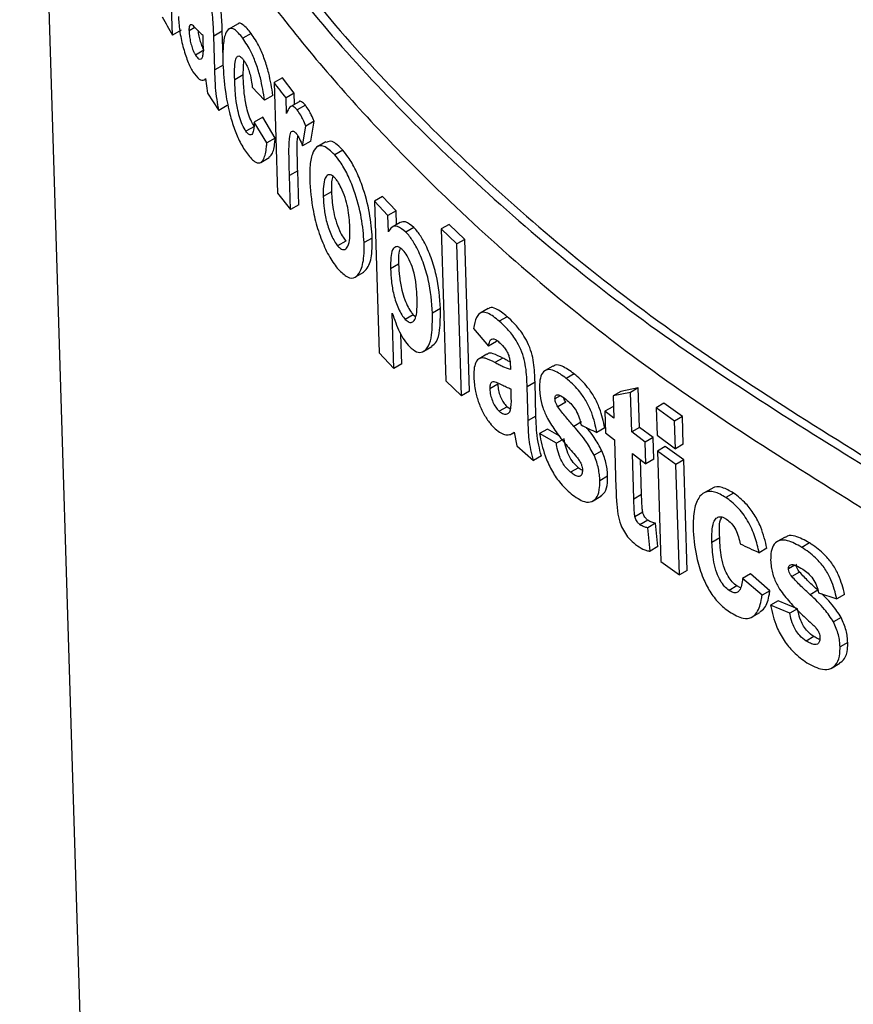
# Paper-space layout '1012-790 Hybird 2way' of a CAD drawing. Header units: millimetres. Extents: x 51 to 2966, y 67 to 3970.
# Tile 79 of 110: x 1737 to 1753, y 2806 to 2824. Entities that reach past the tile are written whole.
import ezdxf

# ---------------------------------------------------------------- set-up
doc = ezdxf.new("R2010")
doc.units = ezdxf.units.MM

psp = doc.layouts.new('1012-790 Hybird 2way')

# ---------------------------------------------------------------- linework, layer by layer
at = {"color": 7, "linetype": 'Continuous', "lineweight": 25}
for p, q in [((1737.712, 2830.776), (1740.217, 2749.402)), ((1740.168, 2824.138), (1740.128, 2825.426)), ((1740.579, 2824.276), (1740.471, 2824.213)), ((1741.357, 2824.336), (1741.203, 2824.247)), ((1740.326, 2824.23), (1740.168, 2824.138)), ((1740.731, 2824.029), (1740.728, 2824.131)), ((1741.081, 2824.207), (1740.926, 2824.118)), ((1740.943, 2823.499), (1740.926, 2824.118)), ((1741.095, 2823.732), (1741.081, 2824.207)), ((1741.611, 2824.168), (1741.458, 2824.079)), ((1740.745, 2823.861), (1740.589, 2823.771)), ((1741.099, 2823.588), (1740.943, 2823.499)), ((1741.462, 2823.408), (1741.473, 2823.676)), ((1741.462, 2823.408), (1741.308, 2823.319)), ((1740.751, 2823.319), (1740.777, 2823.333)), ((1740.776, 2823.339), (1740.81, 2823.075)), ((1742.184, 2823.354), (1742.032, 2823.267)), ((1742.032, 2823.267), (1742.095, 2821.243)), ((1742.4, 2823.075), (1742.184, 2823.354)), ((1740.81, 2823.075), (1741.018, 2822.754)), ((1741.631, 2823.182), (1741.856, 2822.944)), ((1742.009, 2823.032), (1741.856, 2822.944)), ((1742.4, 2823.075), (1742.249, 2822.987)), ((1742.406, 2822.87), (1742.4, 2823.075)), ((1741.173, 2822.844), (1741.018, 2822.754)), ((1742.258, 2822.7), (1742.249, 2822.987)), ((1742.487, 2822.916), (1742.336, 2822.829)), ((1742.604, 2822.852), (1742.453, 2822.765)), ((1741.821, 2822.63), (1741.668, 2822.542)), ((1741.899, 2822.16), (1741.668, 2822.542)), ((1742.051, 2822.248), (1741.821, 2822.63)), ((1742.55, 2822.109), (1742.614, 2822.47)), ((1742.764, 2822.557), (1742.614, 2822.47)), ((1742.701, 2822.196), (1742.764, 2822.557)), ((1741.669, 2822.463), (1741.515, 2822.374)), ((1742.051, 2822.248), (1741.899, 2822.16)), ((1742.701, 2822.196), (1742.55, 2822.109)), ((1742.981, 2822.182), (1742.831, 2822.096)), ((1743.29, 2822.027), (1743.141, 2821.941)), ((1741.788, 2821.805), (1741.941, 2821.893)), ((1742.463, 2821.651), (1742.312, 2821.564)), ((1742.482, 2821.026), (1742.463, 2821.651)), ((1742.331, 2820.939), (1742.312, 2821.564)), ((1742.095, 2821.243), (1742.331, 2820.939)), ((1743.082, 2821.262), (1742.932, 2821.176)), ((1742.482, 2821.026), (1742.331, 2820.939)), ((1744.019, 2821.178), (1743.871, 2821.093)), ((1743.871, 2821.093), (1743.957, 2818.311)), ((1744.117, 2820.831), (1743.871, 2821.093)), ((1744.265, 2820.916), (1744.019, 2821.178)), ((1744.265, 2820.916), (1744.117, 2820.831)), ((1744.273, 2820.663), (1744.265, 2820.916)), ((1744.127, 2820.534), (1744.117, 2820.831)), ((1744.343, 2820.704), (1744.196, 2820.619)), ((1745.237, 2820.668), (1745.091, 2820.584)), ((1745.524, 2820.393), (1745.237, 2820.668)), ((1744.594, 2820.609), (1744.447, 2820.524)), ((1745.091, 2820.584), (1745.177, 2817.803)), ((1745.379, 2820.309), (1745.091, 2820.584)), ((1743.345, 2820.362), (1743.195, 2820.276)), ((1743.829, 2820.418), (1743.681, 2820.333)), ((1745.524, 2820.393), (1745.379, 2820.309)), ((1745.464, 2817.528), (1745.379, 2820.309)), ((1745.61, 2817.612), (1745.524, 2820.393)), ((1743.524, 2819.705), (1743.672, 2819.791)), ((1744.313, 2819.936), (1744.165, 2819.851)), ((1744.226, 2818.025), (1744.194, 2819.043)), ((1745.078, 2819.125), (1744.932, 2819.041)), ((1745.954, 2819.126), (1745.809, 2819.042)), ((1744.582, 2819.012), (1744.435, 2818.927)), ((1744.582, 2819.012), (1744.624, 2818.98)), ((1746.303, 2818.976), (1746.158, 2818.892)), ((1745.686, 2818.759), (1745.959, 2818.438)), ((1744.373, 2818.11), (1744.356, 2818.652)), ((1746.104, 2818.522), (1745.959, 2818.438)), ((1744.773, 2818.342), (1744.92, 2818.427)), ((1743.957, 2818.311), (1744.226, 2818.025)), ((1745.931, 2818.289), (1745.786, 2818.206)), ((1746.221, 2818.218), (1746.076, 2818.134)), ((1744.373, 2818.11), (1744.226, 2818.025)), ((1747.141, 2818.07), (1746.998, 2817.987)), ((1745.177, 2817.803), (1745.464, 2817.528)), ((1747.528, 2817.928), (1747.384, 2817.845)), ((1745.61, 2817.612), (1745.464, 2817.528)), ((1746.128, 2817.737), (1745.983, 2817.654)), ((1746.376, 2817.545), (1746.373, 2817.648)), ((1746.812, 2817.774), (1746.668, 2817.691)), ((1746.684, 2817.071), (1746.668, 2817.691)), ((1746.828, 2817.154), (1746.812, 2817.774)), ((1748.386, 2817.606), (1748.243, 2817.524)), ((1748.705, 2817.671), (1748.386, 2817.606)), ((1748.705, 2817.671), (1748.562, 2817.588)), ((1748.727, 2816.948), (1748.705, 2817.671)), ((1747.274, 2817.528), (1747.178, 2817.473)), ((1748.562, 2817.588), (1748.243, 2817.524)), ((1748.243, 2817.524), (1748.256, 2817.117)), ((1748.584, 2816.866), (1748.562, 2817.588)), ((1746.301, 2817.326), (1746.156, 2817.243)), ((1746.301, 2817.326), (1746.364, 2817.288)), ((1747.375, 2817.409), (1747.231, 2817.326)), ((1748.236, 2817.326), (1748.093, 2817.244)), ((1748.093, 2817.244), (1748.105, 2816.846)), ((1748.256, 2817.117), (1748.093, 2817.244)), ((1748.25, 2817.316), (1748.236, 2817.326)), ((1749.175, 2817.391), (1749.032, 2817.308)), ((1749.37, 2817.062), (1749.032, 2817.308)), ((1749.032, 2817.308), (1749.048, 2816.803)), ((1749.513, 2817.145), (1749.175, 2817.391)), ((1746.828, 2817.154), (1746.684, 2817.071)), ((1749.513, 2817.145), (1749.37, 2817.062)), ((1749.386, 2816.557), (1749.37, 2817.062)), ((1749.528, 2816.639), (1749.513, 2817.145)), ((1747.038, 2816.917), (1746.894, 2816.834)), ((1747.255, 2816.793), (1747.038, 2816.917)), ((1747.667, 2817.049), (1747.523, 2816.966)), ((1748.09, 2816.937), (1747.947, 2816.854)), ((1748.727, 2816.948), (1748.584, 2816.866)), ((1748.976, 2816.761), (1748.727, 2816.948)), ((1746.394, 2816.834), (1746.433, 2816.857)), ((1746.432, 2816.862), (1746.478, 2816.606)), ((1747.203, 2816.656), (1746.894, 2816.834)), ((1747.347, 2816.739), (1747.203, 2816.656)), ((1748.105, 2816.846), (1748.268, 2816.72)), ((1748.268, 2816.72), (1748.295, 2815.827)), ((1748.833, 2816.679), (1748.584, 2816.866)), ((1748.976, 2816.761), (1748.833, 2816.679)), ((1748.988, 2816.364), (1748.976, 2816.761)), ((1749.048, 2816.803), (1749.386, 2816.557)), ((1746.478, 2816.606), (1746.784, 2816.341)), ((1748.038, 2816.518), (1747.895, 2816.436)), ((1748.846, 2816.281), (1748.833, 2816.679)), ((1749.199, 2816.596), (1749.057, 2816.514)), ((1749.057, 2816.514), (1749.119, 2814.491)), ((1749.395, 2816.268), (1749.057, 2816.514)), ((1749.537, 2816.35), (1749.199, 2816.596)), ((1749.528, 2816.639), (1749.386, 2816.557)), ((1746.928, 2816.424), (1746.784, 2816.341)), ((1748.597, 2816.469), (1748.846, 2816.281)), ((1748.622, 2815.633), (1748.597, 2816.469)), ((1748.765, 2815.715), (1748.745, 2816.357)), ((1748.988, 2816.364), (1748.846, 2816.281)), ((1749.537, 2816.35), (1749.395, 2816.268)), ((1749.599, 2814.327), (1749.537, 2816.35)), ((1747.607, 2816.208), (1747.463, 2816.125)), ((1749.457, 2814.245), (1749.395, 2816.268)), ((1748.143, 2816.052), (1748, 2815.969)), ((1750.045, 2815.823), (1749.902, 2815.741)), ((1747.875, 2815.601), (1748.018, 2815.684)), ((1748.765, 2815.715), (1748.622, 2815.633)), ((1750.452, 2815.743), (1750.31, 2815.661)), ((1748.786, 2815.392), (1748.643, 2815.31)), ((1748.879, 2815.246), (1748.736, 2815.164)), ((1749.023, 2815.189), (1748.88, 2815.106)), ((1748.922, 2814.679), (1748.88, 2815.106)), ((1749.065, 2814.761), (1749.023, 2815.189)), ((1750.197, 2814.922), (1750.055, 2814.84)), ((1751.394, 2814.937), (1751.252, 2814.855)), ((1749.065, 2814.761), (1748.922, 2814.679)), ((1751.063, 2814.731), (1750.921, 2814.649)), ((1751.841, 2814.83), (1751.699, 2814.748)), ((1749.119, 2814.491), (1749.457, 2814.245)), ((1751.571, 2814.421), (1751.458, 2814.356)), ((1749.599, 2814.327), (1749.457, 2814.245)), ((1750.759, 2814.261), (1750.617, 2814.179)), ((1750.974, 2813.871), (1750.617, 2814.179)), ((1751.116, 2813.953), (1750.759, 2814.261)), ((1751.661, 2814.296), (1751.519, 2814.214)), ((1750.512, 2814.04), (1750.37, 2813.958)), ((1750.578, 2814.008), (1750.512, 2814.04)), ((1751.116, 2813.953), (1750.974, 2813.871)), ((1751.997, 2813.961), (1751.856, 2813.879)), ((1752.009, 2813.916), (1752.344, 2813.805)), ((1752.486, 2813.886), (1752.344, 2813.805)), ((1751.268, 2813.771), (1751.126, 2813.689)), ((1751.483, 2813.54), (1751.126, 2813.689)), ((1751.625, 2813.621), (1751.268, 2813.771)), ((1750.791, 2813.474), (1750.933, 2813.556)), ((1751.625, 2813.621), (1751.483, 2813.54)), ((1752.424, 2813.462), (1752.282, 2813.381)), ((1751.924, 2813.113), (1751.782, 2813.031)), ((1752.543, 2813.004), (1752.402, 2812.922)), ((1752.255, 2812.542), (1752.396, 2812.623))]:
    psp.add_line(p, q, dxfattribs=at)
for points, knots in [([(1737.368, 2836.939), (1737.415, 2836.047), (1737.52, 2834.043), (1738.337, 2831.193), (1739.552, 2828.414), (1741.056, 2825.901), (1742.937, 2823.446), (1745.497, 2820.762), (1748.86, 2817.911), (1751.857, 2816.055), (1753.367, 2815.121)], [0, 0, 0, 0, 0.1101617, 0.2474563, 0.3557467, 0.4640355, 0.575468, 0.6869016, 0.8423163, 1, 1, 1, 1]), ([(1739.993, 2828.494), (1740.7, 2827.368), (1742.124, 2825.102), (1745.15, 2821.861), (1748.812, 2818.74), (1751.825, 2816.875), (1753.342, 2815.936)], [0, 0, 0, 0, 0.241419, 0.486018, 0.741129, 1, 1, 1, 1]), ([(1740.152, 2828.585), (1740.856, 2827.459), (1742.273, 2825.191), (1745.292, 2821.947), (1748.952, 2818.823), (1751.965, 2816.957), (1753.483, 2816.018)], [0, 0, 0, 0, 0.241351, 0.485907, 0.741057, 1, 1, 1, 1]), ([(1740.926, 2824.118), (1740.922, 2824.229), (1740.916, 2824.393), (1740.886, 2824.643), (1740.835, 2824.849), (1740.757, 2825.072), (1740.665, 2825.257), (1740.601, 2825.363), (1740.573, 2825.41)], [0, 0, 0, 0, 0.25679, 0.380778, 0.506417, 0.643796, 0.844488, 1, 1, 1, 1]), ([(1741.081, 2824.207), (1741.077, 2824.318), (1741.071, 2824.483), (1741.042, 2824.732), (1740.991, 2824.938), (1740.913, 2825.162), (1740.821, 2825.347), (1740.757, 2825.454), (1740.729, 2825.5)], [0, 0, 0, 0, 0.256545, 0.380479, 0.506078, 0.643437, 0.844164, 1, 1, 1, 1]), ([(1740.277, 2824.481), (1740.28, 2824.4), (1740.287, 2824.313), (1740.314, 2824.123), (1740.334, 2824.023), (1740.385, 2823.834), (1740.414, 2823.742), (1740.462, 2823.625), (1740.478, 2823.589), (1740.511, 2823.523), (1740.527, 2823.494), (1740.544, 2823.466)], [0, 0, 0, 0, 0.25, 0.25, 0.5, 0.5, 0.75, 0.75, 0.875, 0.875, 1, 1, 1, 1]), ([(1740.494, 2824.328), (1740.487, 2824.319), (1740.473, 2824.303), (1740.47, 2824.249), (1740.471, 2824.218), (1740.471, 2824.213)], [0, 0, 0, 0, 0.472849, 0.916804, 1, 1, 1, 1]), ([(1740.611, 2824.245), (1740.59, 2824.266), (1740.56, 2824.297), (1740.52, 2824.329), (1740.503, 2824.328), (1740.494, 2824.328)], [0, 0, 0, 0, 0.492539, 0.742923, 1, 1, 1, 1]), ([(1741.611, 2824.168), (1741.56, 2824.23), (1741.468, 2824.34), (1741.384, 2824.368), (1741.36, 2824.336), (1741.359, 2824.334)], [0, 0, 0, 0, 0.546853, 0.971752, 1, 1, 1, 1]), ([(1740.471, 2824.213), (1740.473, 2824.178), (1740.477, 2824.113), (1740.5, 2824.001), (1740.528, 2823.9), (1740.56, 2823.82), (1740.581, 2823.785), (1740.589, 2823.771)], [0, 0, 0, 0, 0.240008, 0.442757, 0.644706, 0.85989, 1, 1, 1, 1]), ([(1740.728, 2824.131), (1740.719, 2824.139), (1740.695, 2824.159), (1740.655, 2824.198), (1740.626, 2824.23), (1740.611, 2824.245)], [0, 0, 0, 0, 0.249479, 0.624525, 1, 1, 1, 1]), ([(1740.636, 2824.219), (1740.636, 2824.211), (1740.64, 2824.173), (1740.657, 2824.092), (1740.685, 2823.991), (1740.717, 2823.911), (1740.737, 2823.875), (1740.745, 2823.861)], [0, 0, 0, 0, 0.0661, 0.314999, 0.562814, 0.827242, 1, 1, 1, 1]), ([(1741.458, 2824.079), (1741.405, 2824.144), (1741.312, 2824.259), (1741.204, 2824.267), (1741.127, 2824.165), (1741.089, 2823.932), (1741.092, 2823.71), (1741.093, 2823.601)], [0, 0, 0, 0, 0.217291, 0.385981, 0.554396, 0.780979, 1, 1, 1, 1]), ([(1742.009, 2823.032), (1741.987, 2823.167), (1741.953, 2823.385), (1741.859, 2823.697), (1741.746, 2823.96), (1741.662, 2824.09), (1741.611, 2824.168)], [0, 0, 0, 0, 0.318074, 0.513365, 0.708704, 1, 1, 1, 1]), ([(1740.589, 2823.771), (1740.609, 2823.744), (1740.648, 2823.693), (1740.692, 2823.692), (1740.722, 2823.723), (1740.737, 2823.834), (1740.734, 2823.948), (1740.731, 2824.029)], [0, 0, 0, 0, 0.2022, 0.390386, 0.528414, 0.667342, 1, 1, 1, 1]), ([(1741.856, 2822.944), (1741.835, 2823.079), (1741.8, 2823.297), (1741.706, 2823.608), (1741.593, 2823.872), (1741.509, 2824.002), (1741.458, 2824.079)], [0, 0, 0, 0, 0.318172, 0.513494, 0.70887, 1, 1, 1, 1]), ([(1741.308, 2823.319), (1741.305, 2823.453), (1741.302, 2823.631), (1741.348, 2823.749), (1741.394, 2823.762), (1741.438, 2823.725), (1741.463, 2823.692), (1741.469, 2823.683)], [0, 0, 0, 0, 0.48379, 0.644752, 0.806121, 0.950694, 1, 1, 1, 1]), ([(1741.093, 2823.601), (1741.103, 2823.441), (1741.12, 2823.167), (1741.199, 2822.757), (1741.288, 2822.442), (1741.397, 2822.177), (1741.478, 2822.052), (1741.523, 2821.983)], [0, 0, 0, 0, 0.299568, 0.511402, 0.662288, 0.813509, 1, 1, 1, 1]), ([(1741.469, 2823.683), (1741.488, 2823.654), (1741.522, 2823.603), (1741.566, 2823.496), (1741.602, 2823.374), (1741.621, 2823.267), (1741.629, 2823.201), (1741.631, 2823.182)], [0, 0, 0, 0, 0.25236, 0.438629, 0.625237, 0.887742, 1, 1, 1, 1]), ([(1740.544, 2823.466), (1740.583, 2823.412), (1740.661, 2823.304), (1740.735, 2823.302), (1740.768, 2823.332), (1740.776, 2823.339)], [0, 0, 0, 0, 0.433323, 0.874454, 1, 1, 1, 1]), ([(1741.018, 2822.754), (1741.006, 2822.822), (1740.98, 2822.966), (1740.952, 2823.222), (1740.947, 2823.392), (1740.943, 2823.499)], [0, 0, 0, 0, 0.250109, 0.532413, 1, 1, 1, 1]), ([(1741.669, 2822.463), (1741.646, 2822.5), (1741.603, 2822.57), (1741.547, 2822.728), (1741.502, 2822.919), (1741.473, 2823.154), (1741.466, 2823.316), (1741.462, 2823.408)], [0, 0, 0, 0, 0.162401, 0.305768, 0.457818, 0.692571, 1, 1, 1, 1]), ([(1741.515, 2822.374), (1741.492, 2822.411), (1741.449, 2822.481), (1741.394, 2822.64), (1741.348, 2822.83), (1741.319, 2823.066), (1741.312, 2823.228), (1741.308, 2823.319)], [0, 0, 0, 0, 0.162446, 0.305619, 0.4577, 0.69263, 1, 1, 1, 1]), ([(1742.453, 2822.765), (1742.429, 2822.791), (1742.386, 2822.837), (1742.318, 2822.836), (1742.284, 2822.765), (1742.262, 2822.711), (1742.258, 2822.7)], [0, 0, 0, 0, 0.249923, 0.455174, 0.884049, 1, 1, 1, 1]), ([(1742.604, 2822.852), (1742.58, 2822.876), (1742.538, 2822.92), (1742.498, 2822.932), (1742.488, 2822.916), (1742.487, 2822.916)], [0, 0, 0, 0, 0.5431503, 0.9893707, 1, 1, 1, 1]), ([(1742.764, 2822.557), (1742.747, 2822.596), (1742.717, 2822.667), (1742.663, 2822.77), (1742.626, 2822.822), (1742.604, 2822.852)], [0, 0, 0, 0, 0.341223, 0.603483, 1, 1, 1, 1]), ([(1742.614, 2822.47), (1742.597, 2822.51), (1742.567, 2822.58), (1742.512, 2822.683), (1742.475, 2822.735), (1742.453, 2822.765)], [0, 0, 0, 0, 0.3411159, 0.6033451, 1, 1, 1, 1]), ([(1741.668, 2822.542), (1741.665, 2822.501), (1741.659, 2822.42), (1741.64, 2822.332), (1741.605, 2822.3), (1741.563, 2822.314), (1741.532, 2822.354), (1741.515, 2822.374)], [0, 0, 0, 0, 0.243782, 0.489367, 0.655572, 0.822017, 1, 1, 1, 1]), ([(1742.312, 2821.564), (1742.309, 2821.656), (1742.304, 2821.84), (1742.302, 2822.106), (1742.311, 2822.304), (1742.349, 2822.378), (1742.385, 2822.383), (1742.417, 2822.356), (1742.434, 2822.337), (1742.437, 2822.333)], [0, 0, 0, 0, 0.249989, 0.500073, 0.752117, 0.830537, 0.909311, 0.985952, 1, 1, 1, 1]), ([(1742.437, 2822.333), (1742.447, 2822.32), (1742.457, 2822.306), (1742.477, 2822.273), (1742.487, 2822.254), (1742.516, 2822.196), (1742.533, 2822.152), (1742.55, 2822.109)], [0, 0, 0, 0, 0.25, 0.25, 0.5, 0.5, 1, 1, 1, 1]), ([(1742.463, 2821.651), (1742.461, 2821.742), (1742.457, 2821.924), (1742.448, 2822.151), (1742.462, 2822.255), (1742.466, 2822.287)], [0, 0, 0, 0, 0.4128321, 0.8258203, 1, 1, 1, 1]), ([(1741.523, 2821.983), (1741.574, 2821.919), (1741.662, 2821.809), (1741.772, 2821.779), (1741.853, 2821.864), (1741.886, 2822.018), (1741.897, 2822.135), (1741.899, 2822.16)], [0, 0, 0, 0, 0.263462, 0.456849, 0.65037, 0.92623, 1, 1, 1, 1]), ([(1741.936, 2821.9), (1741.956, 2821.914), (1742.011, 2821.955), (1742.038, 2822.106), (1742.049, 2822.223), (1742.051, 2822.248)], [0, 0, 0, 0, 0.299475, 0.851983, 1, 1, 1, 1]), ([(1743.141, 2821.941), (1743.074, 2822.007), (1742.946, 2822.131), (1742.808, 2822.104), (1742.723, 2821.959), (1742.681, 2821.753), (1742.682, 2821.574), (1742.683, 2821.502)], [0, 0, 0, 0, 0.2403136, 0.4527118, 0.6340093, 0.8533442, 1, 1, 1, 1]), ([(1743.29, 2822.027), (1743.222, 2822.097), (1743.104, 2822.217), (1743.021, 2822.184), (1742.987, 2822.171)], [0, 0, 0, 0, 0.5843948, 1, 1, 1, 1]), ([(1743.681, 2820.333), (1743.669, 2820.481), (1743.646, 2820.779), (1743.525, 2821.23), (1743.381, 2821.585), (1743.254, 2821.803), (1743.174, 2821.901), (1743.141, 2821.941)], [0, 0, 0, 0, 0.2758639, 0.5537627, 0.7188434, 0.8838912, 1, 1, 1, 1]), ([(1743.829, 2820.418), (1743.818, 2820.567), (1743.794, 2820.865), (1743.674, 2821.316), (1743.53, 2821.67), (1743.403, 2821.888), (1743.323, 2821.987), (1743.29, 2822.027)], [0, 0, 0, 0, 0.275732, 0.553502, 0.718636, 0.88373, 1, 1, 1, 1]), ([(1743.154, 2821.508), (1743.129, 2821.532), (1743.08, 2821.581), (1743.013, 2821.581), (1742.957, 2821.52), (1742.93, 2821.373), (1742.931, 2821.241), (1742.932, 2821.176)], [0, 0, 0, 0, 0.158158, 0.317123, 0.518402, 0.762353, 1, 1, 1, 1]), ([(1742.683, 2821.502), (1742.695, 2821.308), (1742.714, 2821.01), (1742.836, 2820.543), (1742.969, 2820.204), (1743.101, 2819.974), (1743.181, 2819.876), (1743.207, 2819.844)], [0, 0, 0, 0, 0.348839, 0.537814, 0.726893, 0.910071, 1, 1, 1, 1]), ([(1743.105, 2821.55), (1743.097, 2821.518), (1743.077, 2821.442), (1743.08, 2821.329), (1743.082, 2821.262)], [0, 0, 0, 0, 0.404668, 1, 1, 1, 1]), ([(1743.42, 2820.616), (1743.413, 2820.732), (1743.402, 2820.902), (1743.334, 2821.163), (1743.268, 2821.33), (1743.204, 2821.446), (1743.168, 2821.491), (1743.154, 2821.508)], [0, 0, 0, 0, 0.393944, 0.581242, 0.768754, 0.909784, 1, 1, 1, 1]), ([(1743.082, 2821.262), (1743.087, 2821.159), (1743.096, 2820.999), (1743.155, 2820.746), (1743.219, 2820.567), (1743.287, 2820.435), (1743.327, 2820.384), (1743.345, 2820.362)], [0, 0, 0, 0, 0.352446, 0.546434, 0.741167, 0.890226, 1, 1, 1, 1]), ([(1742.932, 2821.176), (1742.935, 2821.105), (1742.94, 2821.032), (1742.958, 2820.878), (1742.973, 2820.794), (1743.017, 2820.626), (1743.047, 2820.541), (1743.099, 2820.425), (1743.117, 2820.39), (1743.156, 2820.326), (1743.175, 2820.3), (1743.195, 2820.276)], [0, 0, 0, 0, 0.25, 0.25, 0.5, 0.5, 0.75, 0.75, 0.875, 0.875, 1, 1, 1, 1]), ([(1744.594, 2820.609), (1744.54, 2820.655), (1744.444, 2820.737), (1744.375, 2820.711), (1744.345, 2820.7)], [0, 0, 0, 0, 0.564644, 1, 1, 1, 1]), ([(1743.195, 2820.276), (1743.22, 2820.252), (1743.269, 2820.204), (1743.335, 2820.203), (1743.392, 2820.263), (1743.422, 2820.411), (1743.421, 2820.546), (1743.42, 2820.616)], [0, 0, 0, 0, 0.15468, 0.310126, 0.507243, 0.746191, 1, 1, 1, 1]), ([(1744.447, 2820.524), (1744.394, 2820.568), (1744.295, 2820.649), (1744.186, 2820.631), (1744.145, 2820.564), (1744.127, 2820.534)], [0, 0, 0, 0, 0.390678, 0.725512, 1, 1, 1, 1]), ([(1744.932, 2819.041), (1744.918, 2819.241), (1744.899, 2819.534), (1744.766, 2819.976), (1744.645, 2820.252), (1744.531, 2820.432), (1744.469, 2820.5), (1744.447, 2820.524)], [0, 0, 0, 0, 0.406073, 0.59581, 0.785937, 0.922005, 1, 1, 1, 1]), ([(1745.078, 2819.125), (1745.065, 2819.325), (1745.045, 2819.618), (1744.912, 2820.06), (1744.791, 2820.337), (1744.677, 2820.517), (1744.616, 2820.584), (1744.594, 2820.609)], [0, 0, 0, 0, 0.406037, 0.595792, 0.785927, 0.92204, 1, 1, 1, 1]), ([(1743.207, 2819.844), (1743.264, 2819.789), (1743.378, 2819.678), (1743.52, 2819.679), (1743.626, 2819.812), (1743.682, 2820.038), (1743.681, 2820.248), (1743.681, 2820.333)], [0, 0, 0, 0, 0.197249, 0.396131, 0.577609, 0.830744, 1, 1, 1, 1]), ([(1743.671, 2819.793), (1743.701, 2819.822), (1743.778, 2819.895), (1743.83, 2820.125), (1743.829, 2820.334), (1743.829, 2820.418)], [0, 0, 0, 0, 0.287064, 0.714679, 1, 1, 1, 1]), ([(1744.391, 2820.197), (1744.366, 2820.219), (1744.316, 2820.263), (1744.249, 2820.262), (1744.193, 2820.203), (1744.164, 2820.057), (1744.165, 2819.924), (1744.165, 2819.851)], [0, 0, 0, 0, 0.151267, 0.303738, 0.491095, 0.725152, 1, 1, 1, 1]), ([(1744.338, 2820.236), (1744.33, 2820.207), (1744.308, 2820.127), (1744.311, 2820.011), (1744.313, 2819.936)], [0, 0, 0, 0, 0.358654, 1, 1, 1, 1]), ([(1744.651, 2819.324), (1744.648, 2819.393), (1744.641, 2819.533), (1744.607, 2819.744), (1744.546, 2819.937), (1744.474, 2820.096), (1744.418, 2820.164), (1744.391, 2820.197)], [0, 0, 0, 0, 0.249827, 0.501402, 0.670826, 0.841262, 1, 1, 1, 1]), ([(1744.165, 2819.851), (1744.168, 2819.778), (1744.172, 2819.704), (1744.19, 2819.546), (1744.202, 2819.465), (1744.234, 2819.335), (1744.246, 2819.292), (1744.275, 2819.207), (1744.292, 2819.164), (1744.328, 2819.084), (1744.348, 2819.045), (1744.39, 2818.979), (1744.413, 2818.951), (1744.435, 2818.927)], [0, 0, 0, 0, 0.25, 0.25, 0.5, 0.5, 0.625, 0.625, 0.75, 0.75, 0.875, 0.875, 1, 1, 1, 1]), ([(1744.313, 2819.936), (1744.316, 2819.863), (1744.324, 2819.715), (1744.358, 2819.492), (1744.419, 2819.296), (1744.48, 2819.153), (1744.537, 2819.062), (1744.57, 2819.025), (1744.582, 2819.012)], [0, 0, 0, 0, 0.249569, 0.500833, 0.671711, 0.813407, 0.931464, 1, 1, 1, 1]), ([(1744.435, 2818.927), (1744.457, 2818.907), (1744.503, 2818.868), (1744.565, 2818.868), (1744.619, 2818.922), (1744.654, 2819.077), (1744.652, 2819.23), (1744.651, 2819.324)], [0, 0, 0, 0, 0.1328271, 0.266685, 0.4361808, 0.6553564, 1, 1, 1, 1]), ([(1744.194, 2819.043), (1744.236, 2818.924), (1744.299, 2818.746), (1744.416, 2818.538), (1744.479, 2818.466), (1744.512, 2818.428)], [0, 0, 0, 0, 0.495574, 0.736779, 1, 1, 1, 1]), ([(1744.512, 2818.428), (1744.556, 2818.39), (1744.644, 2818.315), (1744.768, 2818.321), (1744.868, 2818.422), (1744.933, 2818.668), (1744.932, 2818.901), (1744.932, 2819.041)], [0, 0, 0, 0, 0.148324, 0.297406, 0.5009, 0.701593, 1, 1, 1, 1]), ([(1744.915, 2818.434), (1744.948, 2818.458), (1745.02, 2818.512), (1745.078, 2818.755), (1745.078, 2818.987), (1745.078, 2819.125)], [0, 0, 0, 0, 0.25283, 0.553357, 1, 1, 1, 1]), ([(1746.158, 2818.892), (1746.086, 2818.951), (1745.973, 2819.044), (1745.836, 2819.068), (1745.744, 2818.996), (1745.705, 2818.871), (1745.689, 2818.777), (1745.686, 2818.759)], [0, 0, 0, 0, 0.308022, 0.48607, 0.664507, 0.933488, 1, 1, 1, 1]), ([(1746.303, 2818.976), (1746.232, 2819.033), (1746.12, 2819.122), (1746.002, 2819.156), (1745.968, 2819.126), (1745.959, 2819.118)], [0, 0, 0, 0, 0.561214, 0.885628, 1, 1, 1, 1]), ([(1746.668, 2817.691), (1746.663, 2817.808), (1746.657, 2817.979), (1746.61, 2818.234), (1746.536, 2818.419), (1746.427, 2818.609), (1746.296, 2818.764), (1746.201, 2818.852), (1746.158, 2818.892)], [0, 0, 0, 0, 0.28295, 0.41146, 0.541158, 0.66, 0.84588, 1, 1, 1, 1]), ([(1746.812, 2817.774), (1746.808, 2817.891), (1746.801, 2818.062), (1746.754, 2818.317), (1746.68, 2818.502), (1746.572, 2818.692), (1746.441, 2818.848), (1746.346, 2818.936), (1746.303, 2818.976)], [0, 0, 0, 0, 0.28289, 0.411387, 0.541081, 0.659897, 0.845772, 1, 1, 1, 1]), ([(1745.959, 2818.438), (1745.969, 2818.481), (1745.984, 2818.545), (1746.034, 2818.58), (1746.089, 2818.562), (1746.13, 2818.529), (1746.152, 2818.511)], [0, 0, 0, 0, 0.389393, 0.580625, 0.772281, 1, 1, 1, 1]), ([(1746.152, 2818.511), (1746.181, 2818.483), (1746.229, 2818.439), (1746.29, 2818.351), (1746.33, 2818.272), (1746.36, 2818.149), (1746.361, 2818.07), (1746.362, 2818.009)], [0, 0, 0, 0, 0.25045, 0.396693, 0.543778, 0.645971, 1, 1, 1, 1]), ([(1746.221, 2818.218), (1746.162, 2818.247), (1746.064, 2818.297), (1745.963, 2818.319), (1745.937, 2818.289), (1745.934, 2818.285)], [0, 0, 0, 0, 0.571236, 0.949565, 1, 1, 1, 1]), ([(1746.076, 2818.134), (1746.016, 2818.166), (1745.916, 2818.22), (1745.792, 2818.226), (1745.723, 2818.147), (1745.69, 2818.018), (1745.69, 2817.912), (1745.69, 2817.863)], [0, 0, 0, 0, 0.286191, 0.475836, 0.666535, 0.845712, 1, 1, 1, 1]), ([(1746.35, 2818.15), (1746.332, 2818.159), (1746.289, 2818.18), (1746.245, 2818.204), (1746.221, 2818.218)], [0, 0, 0, 0, 0.435221, 1, 1, 1, 1]), ([(1746.362, 2818.009), (1746.315, 2818.023), (1746.246, 2818.044), (1746.149, 2818.094), (1746.101, 2818.121), (1746.076, 2818.134)], [0, 0, 0, 0, 0.495879, 0.747805, 1, 1, 1, 1]), ([(1747.384, 2817.845), (1747.309, 2817.901), (1747.186, 2817.993), (1747.035, 2818.016), (1746.943, 2817.955), (1746.896, 2817.827), (1746.895, 2817.713), (1746.894, 2817.659)], [0, 0, 0, 0, 0.295819, 0.48132, 0.667759, 0.8417, 1, 1, 1, 1]), ([(1747.528, 2817.928), (1747.453, 2817.983), (1747.332, 2818.071), (1747.2, 2818.104), (1747.159, 2818.07), (1747.147, 2818.061)], [0, 0, 0, 0, 0.5313402, 0.8646082, 1, 1, 1, 1]), ([(1745.69, 2817.863), (1745.696, 2817.78), (1745.707, 2817.634), (1745.778, 2817.393), (1745.871, 2817.187), (1745.979, 2817.024), (1746.051, 2816.953), (1746.083, 2816.921)], [0, 0, 0, 0, 0.25835, 0.454547, 0.651092, 0.845593, 1, 1, 1, 1]), ([(1746.021, 2817.776), (1746.009, 2817.765), (1745.987, 2817.743), (1745.984, 2817.688), (1745.983, 2817.658), (1745.983, 2817.654)], [0, 0, 0, 0, 0.4813066, 0.9268262, 1, 1, 1, 1]), ([(1746.197, 2817.728), (1746.166, 2817.743), (1746.12, 2817.765), (1746.059, 2817.786), (1746.034, 2817.78), (1746.021, 2817.776)], [0, 0, 0, 0, 0.491518, 0.742028, 1, 1, 1, 1]), ([(1747.947, 2816.854), (1747.921, 2816.973), (1747.88, 2817.161), (1747.759, 2817.424), (1747.607, 2817.643), (1747.477, 2817.767), (1747.394, 2817.837), (1747.384, 2817.845)], [0, 0, 0, 0, 0.304896, 0.483448, 0.662268, 0.958231, 1, 1, 1, 1]), ([(1748.09, 2816.937), (1748.064, 2817.055), (1748.023, 2817.244), (1747.903, 2817.507), (1747.75, 2817.726), (1747.621, 2817.85), (1747.538, 2817.919), (1747.528, 2817.928)], [0, 0, 0, 0, 0.304879, 0.483414, 0.662238, 0.958213, 1, 1, 1, 1]), ([(1745.983, 2817.654), (1745.987, 2817.616), (1745.992, 2817.548), (1746.029, 2817.435), (1746.076, 2817.338), (1746.121, 2817.275), (1746.148, 2817.25), (1746.156, 2817.243)], [0, 0, 0, 0, 0.266596, 0.485755, 0.704703, 0.911001, 1, 1, 1, 1]), ([(1746.128, 2817.737), (1746.132, 2817.7), (1746.137, 2817.631), (1746.174, 2817.518), (1746.22, 2817.421), (1746.266, 2817.359), (1746.293, 2817.334), (1746.301, 2817.326)], [0, 0, 0, 0, 0.266546, 0.48566, 0.704572, 0.910881, 1, 1, 1, 1]), ([(1746.373, 2817.648), (1746.344, 2817.659), (1746.3, 2817.676), (1746.242, 2817.705), (1746.212, 2817.721), (1746.197, 2817.728)], [0, 0, 0, 0, 0.499126, 0.749568, 1, 1, 1, 1]), ([(1746.894, 2817.659), (1746.897, 2817.617), (1746.903, 2817.51), (1746.945, 2817.318), (1747.008, 2817.179), (1747.038, 2817.112)], [0, 0, 0, 0, 0.251788, 0.642101, 1, 1, 1, 1]), ([(1746.156, 2817.243), (1746.183, 2817.224), (1746.236, 2817.186), (1746.301, 2817.191), (1746.353, 2817.225), (1746.383, 2817.345), (1746.379, 2817.464), (1746.376, 2817.545)], [0, 0, 0, 0, 0.16902, 0.3380281, 0.4946592, 0.6524698, 1, 1, 1, 1]), ([(1747.178, 2817.473), (1747.179, 2817.487), (1747.18, 2817.516), (1747.2, 2817.54), (1747.235, 2817.548), (1747.305, 2817.519), (1747.365, 2817.472), (1747.404, 2817.442)], [0, 0, 0, 0, 0.113787, 0.228978, 0.376908, 0.590516, 1, 1, 1, 1]), ([(1747.231, 2817.326), (1747.224, 2817.338), (1747.209, 2817.364), (1747.189, 2817.407), (1747.18, 2817.446), (1747.179, 2817.465), (1747.178, 2817.473)], [0, 0, 0, 0, 0.252094, 0.57588, 0.836538, 1, 1, 1, 1]), ([(1747.375, 2817.409), (1747.368, 2817.421), (1747.353, 2817.446), (1747.341, 2817.475), (1747.335, 2817.49)], [0, 0, 0, 0, 0.454447, 1, 1, 1, 1]), ([(1747.404, 2817.442), (1747.431, 2817.418), (1747.459, 2817.393), (1747.513, 2817.331), (1747.54, 2817.295), (1747.587, 2817.213), (1747.606, 2817.168), (1747.637, 2817.078), (1747.647, 2817.034), (1747.655, 2816.991)], [0, 0, 0, 0, 0.25, 0.25, 0.5, 0.5, 0.75, 0.75, 1, 1, 1, 1]), ([(1747.523, 2816.966), (1747.474, 2817.023), (1747.4, 2817.108), (1747.301, 2817.226), (1747.255, 2817.293), (1747.231, 2817.326)], [0, 0, 0, 0, 0.498443, 0.748367, 1, 1, 1, 1]), ([(1746.784, 2816.341), (1746.767, 2816.406), (1746.75, 2816.472), (1746.723, 2816.6), (1746.713, 2816.663), (1746.693, 2816.843), (1746.689, 2816.957), (1746.684, 2817.071)], [0, 0, 0, 0, 0.25, 0.25, 0.5, 0.5, 1, 1, 1, 1]), ([(1746.928, 2816.424), (1746.911, 2816.49), (1746.873, 2816.637), (1746.838, 2816.886), (1746.832, 2817.055), (1746.828, 2817.154)], [0, 0, 0, 0, 0.250653, 0.563691, 1, 1, 1, 1]), ([(1747.038, 2817.112), (1747.09, 2817.028), (1747.198, 2816.853), (1747.381, 2816.631), (1747.506, 2816.485), (1747.569, 2816.412)], [0, 0, 0, 0, 0.318231, 0.6581843, 1, 1, 1, 1]), ([(1746.083, 2816.921), (1746.117, 2816.892), (1746.151, 2816.865), (1746.216, 2816.83), (1746.248, 2816.818), (1746.309, 2816.808), (1746.336, 2816.811), (1746.387, 2816.828), (1746.41, 2816.844), (1746.432, 2816.862)], [0, 0, 0, 0, 0.25, 0.25, 0.5, 0.5, 0.75, 0.75, 1, 1, 1, 1]), ([(1747.895, 2816.436), (1747.849, 2816.519), (1747.771, 2816.662), (1747.64, 2816.83), (1747.562, 2816.921), (1747.523, 2816.966)], [0, 0, 0, 0, 0.411277, 0.703743, 1, 1, 1, 1]), ([(1748.038, 2816.518), (1747.992, 2816.602), (1747.914, 2816.745), (1747.813, 2816.877), (1747.764, 2816.933), (1747.755, 2816.944)], [0, 0, 0, 0, 0.52961, 0.906279, 1, 1, 1, 1]), ([(1746.894, 2816.834), (1746.922, 2816.698), (1746.967, 2816.476), (1747.109, 2816.163), (1747.274, 2815.911), (1747.402, 2815.795), (1747.475, 2815.728)], [0, 0, 0, 0, 0.321287, 0.524102, 0.727275, 1, 1, 1, 1]), ([(1747.607, 2816.208), (1747.575, 2816.236), (1747.544, 2816.265), (1747.483, 2816.343), (1747.454, 2816.389), (1747.408, 2816.488), (1747.39, 2816.541), (1747.363, 2816.642), (1747.354, 2816.691), (1747.347, 2816.739)], [0, 0, 0, 0, 0.25, 0.25, 0.5, 0.5, 0.75, 0.75, 1, 1, 1, 1]), ([(1747.463, 2816.125), (1747.429, 2816.157), (1747.371, 2816.211), (1747.298, 2816.327), (1747.244, 2816.455), (1747.217, 2816.567), (1747.206, 2816.637), (1747.203, 2816.656)], [0, 0, 0, 0, 0.272019, 0.453586, 0.635365, 0.899815, 1, 1, 1, 1]), ([(1748.143, 2816.052), (1748.142, 2816.088), (1748.138, 2816.159), (1748.118, 2816.274), (1748.088, 2816.396), (1748.055, 2816.477), (1748.038, 2816.518)], [0, 0, 0, 0, 0.251066, 0.499508, 0.744498, 1, 1, 1, 1]), ([(1747.569, 2816.412), (1747.577, 2816.404), (1747.591, 2816.387), (1747.612, 2816.358), (1747.632, 2816.328), (1747.644, 2816.305), (1747.65, 2816.293)], [0, 0, 0, 0, 0.249214, 0.499025, 0.746441, 1, 1, 1, 1]), ([(1748, 2815.969), (1747.998, 2816.005), (1747.995, 2816.076), (1747.975, 2816.192), (1747.945, 2816.313), (1747.912, 2816.394), (1747.895, 2816.436)], [0, 0, 0, 0, 0.251068, 0.499537, 0.744526, 1, 1, 1, 1]), ([(1747.681, 2816.165), (1747.679, 2816.138), (1747.677, 2816.086), (1747.644, 2816.05), (1747.595, 2816.043), (1747.533, 2816.072), (1747.485, 2816.108), (1747.463, 2816.125)], [0, 0, 0, 0, 0.20178, 0.380139, 0.539142, 0.783349, 1, 1, 1, 1]), ([(1747.674, 2816.16), (1747.674, 2816.16), (1747.652, 2816.169), (1747.629, 2816.189), (1747.607, 2816.208)], [0, 0, 0, 0, 0.012282, 1, 1, 1, 1]), ([(1747.65, 2816.293), (1747.658, 2816.274), (1747.673, 2816.237), (1747.679, 2816.194), (1747.681, 2816.172), (1747.681, 2816.165)], [0, 0, 0, 0, 0.431722, 0.825834, 1, 1, 1, 1]), ([(1748.014, 2815.689), (1748.043, 2815.71), (1748.108, 2815.755), (1748.143, 2815.897), (1748.143, 2816.011), (1748.143, 2816.052)], [0, 0, 0, 0, 0.339267, 0.761066, 1, 1, 1, 1]), ([(1747.475, 2815.728), (1747.559, 2815.668), (1747.696, 2815.57), (1747.86, 2815.576), (1747.959, 2815.667), (1748, 2815.814), (1748, 2815.928), (1748, 2815.969)], [0, 0, 0, 0, 0.304095, 0.497863, 0.691618, 0.888478, 1, 1, 1, 1]), ([(1748.295, 2815.827), (1748.297, 2815.789), (1748.299, 2815.713), (1748.306, 2815.559), (1748.32, 2815.438), (1748.33, 2815.357)], [0, 0, 0, 0, 0.250235, 0.500535, 1, 1, 1, 1]), ([(1750.452, 2815.743), (1750.381, 2815.783), (1750.239, 2815.864), (1750.1, 2815.868), (1750.053, 2815.823), (1750.048, 2815.818)], [0, 0, 0, 0, 0.4674979, 0.9398532, 1, 1, 1, 1]), ([(1748.643, 2815.31), (1748.639, 2815.338), (1748.632, 2815.395), (1748.628, 2815.501), (1748.625, 2815.58), (1748.622, 2815.633)], [0, 0, 0, 0, 0.252808, 0.503655, 1, 1, 1, 1]), ([(1748.786, 2815.392), (1748.782, 2815.421), (1748.774, 2815.478), (1748.771, 2815.583), (1748.767, 2815.662), (1748.765, 2815.715)], [0, 0, 0, 0, 0.252809, 0.503653, 1, 1, 1, 1]), ([(1750.31, 2815.661), (1750.238, 2815.703), (1750.094, 2815.787), (1749.92, 2815.769), (1749.788, 2815.649), (1749.712, 2815.405), (1749.711, 2815.172), (1749.711, 2815.047)], [0, 0, 0, 0, 0.179585, 0.36104, 0.517394, 0.74237, 1, 1, 1, 1]), ([(1750.921, 2814.649), (1750.9, 2814.745), (1750.876, 2814.842), (1750.808, 2815.04), (1750.764, 2815.141), (1750.653, 2815.328), (1750.588, 2815.413), (1750.485, 2815.52), (1750.45, 2815.552), (1750.38, 2815.611), (1750.345, 2815.636), (1750.31, 2815.661)], [0, 0, 0, 0, 0.25, 0.25, 0.5, 0.5, 0.75, 0.75, 0.875, 0.875, 1, 1, 1, 1]), ([(1751.063, 2814.731), (1751.032, 2814.86), (1750.982, 2815.068), (1750.836, 2815.355), (1750.662, 2815.582), (1750.529, 2815.684), (1750.452, 2815.743)], [0, 0, 0, 0, 0.330436, 0.529703, 0.729382, 1, 1, 1, 1]), ([(1748.33, 2815.357), (1748.345, 2815.291), (1748.37, 2815.181), (1748.447, 2815.027), (1748.54, 2814.897), (1748.612, 2814.837), (1748.654, 2814.802)], [0, 0, 0, 0, 0.30184, 0.505466, 0.708876, 1, 1, 1, 1]), ([(1748.736, 2815.164), (1748.721, 2815.176), (1748.698, 2815.196), (1748.67, 2815.238), (1748.653, 2815.275), (1748.646, 2815.299), (1748.643, 2815.31)], [0, 0, 0, 0, 0.370096, 0.59234, 0.814822, 1, 1, 1, 1]), ([(1748.879, 2815.246), (1748.864, 2815.259), (1748.841, 2815.278), (1748.813, 2815.32), (1748.796, 2815.358), (1748.789, 2815.381), (1748.786, 2815.392)], [0, 0, 0, 0, 0.3700904, 0.5922854, 0.8148386, 1, 1, 1, 1]), ([(1750.055, 2814.84), (1750.053, 2814.974), (1750.05, 2815.152), (1750.126, 2815.286), (1750.194, 2815.316), (1750.263, 2815.301), (1750.306, 2815.274), (1750.321, 2815.265)], [0, 0, 0, 0, 0.496862, 0.661414, 0.796516, 0.932418, 1, 1, 1, 1]), ([(1750.197, 2814.922), (1750.189, 2815.064), (1750.181, 2815.213), (1750.233, 2815.295), (1750.236, 2815.299)], [0, 0, 0, 0, 0.945447, 1, 1, 1, 1]), ([(1750.321, 2815.265), (1750.352, 2815.242), (1750.382, 2815.218), (1750.441, 2815.152), (1750.469, 2815.112), (1750.513, 2815.028), (1750.529, 2814.983), (1750.554, 2814.897), (1750.562, 2814.855), (1750.569, 2814.813)], [0, 0, 0, 0, 0.25, 0.25, 0.5, 0.5, 0.75, 0.75, 1, 1, 1, 1]), ([(1748.88, 2815.106), (1748.857, 2815.112), (1748.823, 2815.12), (1748.774, 2815.139), (1748.749, 2815.155), (1748.736, 2815.164)], [0, 0, 0, 0, 0.49475, 0.74527, 1, 1, 1, 1]), ([(1749.023, 2815.189), (1749, 2815.194), (1748.965, 2815.203), (1748.917, 2815.221), (1748.891, 2815.238), (1748.879, 2815.246)], [0, 0, 0, 0, 0.494752, 0.745288, 1, 1, 1, 1]), ([(1749.711, 2815.047), (1749.726, 2814.876), (1749.749, 2814.602), (1749.875, 2814.213), (1750.011, 2813.937), (1750.182, 2813.713), (1750.308, 2813.616), (1750.376, 2813.565)], [0, 0, 0, 0, 0.332242, 0.533248, 0.681277, 0.829857, 1, 1, 1, 1]), ([(1750.512, 2814.04), (1750.483, 2814.063), (1750.425, 2814.108), (1750.344, 2814.225), (1750.272, 2814.381), (1750.211, 2814.627), (1750.202, 2814.805), (1750.197, 2814.922)], [0, 0, 0, 0, 0.124067, 0.249415, 0.392095, 0.597448, 1, 1, 1, 1]), ([(1751.841, 2814.83), (1751.753, 2814.879), (1751.612, 2814.957), (1751.459, 2814.976), (1751.413, 2814.939), (1751.4, 2814.928)], [0, 0, 0, 0, 0.5388905, 0.8690045, 1, 1, 1, 1]), ([(1748.654, 2814.802), (1748.699, 2814.771), (1748.768, 2814.723), (1748.858, 2814.689), (1748.901, 2814.682), (1748.922, 2814.679)], [0, 0, 0, 0, 0.48805, 0.741868, 1, 1, 1, 1]), ([(1750.37, 2813.958), (1750.341, 2813.981), (1750.283, 2814.026), (1750.202, 2814.143), (1750.13, 2814.299), (1750.069, 2814.545), (1750.06, 2814.723), (1750.055, 2814.84)], [0, 0, 0, 0, 0.12406, 0.2494, 0.39208, 0.597448, 1, 1, 1, 1]), ([(1751.699, 2814.748), (1751.61, 2814.799), (1751.467, 2814.88), (1751.293, 2814.887), (1751.188, 2814.817), (1751.133, 2814.685), (1751.131, 2814.571), (1751.13, 2814.516)], [0, 0, 0, 0, 0.298731, 0.48173, 0.665544, 0.838488, 1, 1, 1, 1]), ([(1752.344, 2813.805), (1752.315, 2813.921), (1752.268, 2814.107), (1752.13, 2814.361), (1751.955, 2814.566), (1751.806, 2814.679), (1751.711, 2814.741), (1751.699, 2814.748)], [0, 0, 0, 0, 0.306726, 0.486318, 0.666249, 0.959908, 1, 1, 1, 1]), ([(1752.486, 2813.886), (1752.456, 2814.003), (1752.41, 2814.188), (1752.272, 2814.442), (1752.097, 2814.648), (1751.947, 2814.761), (1751.852, 2814.823), (1751.841, 2814.83)], [0, 0, 0, 0, 0.306725, 0.486316, 0.666244, 0.959901, 1, 1, 1, 1]), ([(1751.13, 2814.516), (1751.132, 2814.474), (1751.139, 2814.367), (1751.187, 2814.179), (1751.26, 2814.045), (1751.294, 2813.982)], [0, 0, 0, 0, 0.252158, 0.649184, 1, 1, 1, 1]), ([(1751.458, 2814.356), (1751.459, 2814.37), (1751.461, 2814.4), (1751.484, 2814.426), (1751.525, 2814.437), (1751.607, 2814.413), (1751.675, 2814.372), (1751.72, 2814.346)], [0, 0, 0, 0, 0.11589, 0.233255, 0.381138, 0.593101, 1, 1, 1, 1]), ([(1751.519, 2814.214), (1751.511, 2814.225), (1751.493, 2814.25), (1751.47, 2814.294), (1751.461, 2814.331), (1751.459, 2814.351), (1751.458, 2814.356)], [0, 0, 0, 0, 0.253105, 0.576774, 0.886213, 1, 1, 1, 1]), ([(1751.661, 2814.296), (1751.653, 2814.307), (1751.635, 2814.332), (1751.611, 2814.376), (1751.603, 2814.413), (1751.601, 2814.433), (1751.6, 2814.438)], [0, 0, 0, 0, 0.25311, 0.576773, 0.886204, 1, 1, 1, 1]), ([(1750.617, 2814.179), (1750.612, 2814.137), (1750.601, 2814.053), (1750.568, 2813.958), (1750.513, 2813.914), (1750.446, 2813.913), (1750.396, 2813.943), (1750.37, 2813.958)], [0, 0, 0, 0, 0.2526, 0.507003, 0.668108, 0.82977, 1, 1, 1, 1]), ([(1751.856, 2813.879), (1751.827, 2813.906), (1751.77, 2813.958), (1751.656, 2814.064), (1751.574, 2814.154), (1751.519, 2814.214)], [0, 0, 0, 0, 0.250519, 0.501075, 1, 1, 1, 1]), ([(1751.997, 2813.961), (1751.969, 2813.987), (1751.911, 2814.04), (1751.798, 2814.146), (1751.715, 2814.236), (1751.661, 2814.296)], [0, 0, 0, 0, 0.250521, 0.501075, 1, 1, 1, 1]), ([(1751.72, 2814.346), (1751.752, 2814.324), (1751.784, 2814.302), (1751.846, 2814.244), (1751.877, 2814.21), (1751.931, 2814.132), (1751.953, 2814.089), (1751.988, 2814.001), (1751.999, 2813.959), (1752.009, 2813.916)], [0, 0, 0, 0, 0.25, 0.25, 0.5, 0.5, 0.75, 0.75, 1, 1, 1, 1]), ([(1750.376, 2813.565), (1750.463, 2813.514), (1750.607, 2813.431), (1750.778, 2813.45), (1750.903, 2813.566), (1750.953, 2813.73), (1750.971, 2813.85), (1750.974, 2813.871)], [0, 0, 0, 0, 0.276044, 0.459592, 0.64276, 0.938176, 1, 1, 1, 1]), ([(1750.93, 2813.56), (1750.961, 2813.583), (1751.052, 2813.649), (1751.095, 2813.812), (1751.113, 2813.932), (1751.116, 2813.953)], [0, 0, 0, 0, 0.300747, 0.878987, 1, 1, 1, 1]), ([(1751.294, 2813.982), (1751.355, 2813.901), (1751.48, 2813.735), (1751.69, 2813.529), (1751.834, 2813.395), (1751.906, 2813.328)], [0, 0, 0, 0, 0.321817, 0.659982, 1, 1, 1, 1]), ([(1752.282, 2813.381), (1752.23, 2813.461), (1752.14, 2813.597), (1751.989, 2813.754), (1751.9, 2813.837), (1751.856, 2813.879)], [0, 0, 0, 0, 0.414768, 0.705504, 1, 1, 1, 1]), ([(1752.424, 2813.462), (1752.371, 2813.542), (1752.282, 2813.679), (1752.153, 2813.814), (1752.086, 2813.877), (1752.063, 2813.898)], [0, 0, 0, 0, 0.484677, 0.824416, 1, 1, 1, 1]), ([(1751.126, 2813.689), (1751.157, 2813.555), (1751.208, 2813.337), (1751.372, 2813.036), (1751.563, 2812.798), (1751.71, 2812.693), (1751.794, 2812.634)], [0, 0, 0, 0, 0.32335, 0.527173, 0.731436, 1, 1, 1, 1]), ([(1751.782, 2813.031), (1751.742, 2813.06), (1751.674, 2813.109), (1751.591, 2813.22), (1751.529, 2813.344), (1751.499, 2813.453), (1751.487, 2813.522), (1751.483, 2813.54)], [0, 0, 0, 0, 0.273783, 0.454607, 0.635531, 0.905433, 1, 1, 1, 1]), ([(1751.924, 2813.113), (1751.883, 2813.142), (1751.816, 2813.191), (1751.732, 2813.302), (1751.671, 2813.426), (1751.641, 2813.535), (1751.628, 2813.604), (1751.625, 2813.621)], [0, 0, 0, 0, 0.273775, 0.454609, 0.635533, 0.905431, 1, 1, 1, 1]), ([(1752.543, 2813.004), (1752.541, 2813.04), (1752.537, 2813.111), (1752.51, 2813.264), (1752.458, 2813.383), (1752.424, 2813.462)], [0, 0, 0, 0, 0.251851, 0.504101, 1, 1, 1, 1]), ([(1751.906, 2813.328), (1751.915, 2813.32), (1751.932, 2813.305), (1751.964, 2813.269), (1751.985, 2813.237), (1751.999, 2813.216)], [0, 0, 0, 0, 0.2518127, 0.5042501, 1, 1, 1, 1]), ([(1752.402, 2812.922), (1752.4, 2812.958), (1752.396, 2813.03), (1752.368, 2813.182), (1752.317, 2813.302), (1752.282, 2813.381)], [0, 0, 0, 0, 0.251848, 0.504098, 1, 1, 1, 1]), ([(1752.034, 2813.09), (1752.032, 2813.063), (1752.029, 2813.011), (1751.99, 2812.972), (1751.934, 2812.961), (1751.862, 2812.984), (1751.808, 2813.016), (1751.782, 2813.031)], [0, 0, 0, 0, 0.203602, 0.38504, 0.544695, 0.787561, 1, 1, 1, 1]), ([(1752.021, 2813.065), (1752.014, 2813.067), (1751.983, 2813.075), (1751.95, 2813.096), (1751.924, 2813.113)], [0, 0, 0, 0, 0.232837, 1, 1, 1, 1]), ([(1751.999, 2813.216), (1752.008, 2813.197), (1752.025, 2813.161), (1752.033, 2813.119), (1752.034, 2813.097), (1752.034, 2813.09)], [0, 0, 0, 0, 0.431929, 0.829575, 1, 1, 1, 1]), ([(1751.794, 2812.634), (1751.892, 2812.581), (1752.052, 2812.494), (1752.24, 2812.517), (1752.353, 2812.617), (1752.401, 2812.767), (1752.402, 2812.881), (1752.402, 2812.922)], [0, 0, 0, 0, 0.306797, 0.498834, 0.690779, 0.887481, 1, 1, 1, 1]), ([(1752.393, 2812.629), (1752.426, 2812.652), (1752.501, 2812.704), (1752.542, 2812.85), (1752.543, 2812.963), (1752.543, 2813.004)], [0, 0, 0, 0, 0.340555, 0.760042, 1, 1, 1, 1])]:
    psp.add_open_spline(points, degree=3, knots=knots, dxfattribs=at)
for points in [[(1739.981, 2824.472), (1740.042, 2824.36), (1740.104, 2824.249), (1740.168, 2824.138)], [(1742.249, 2822.987), (1742.176, 2823.08), (1742.104, 2823.173), (1742.032, 2823.267)], [(1747.655, 2816.991), (1747.752, 2816.945), (1747.849, 2816.899), (1747.947, 2816.854)], [(1750.569, 2814.813), (1750.686, 2814.758), (1750.803, 2814.703), (1750.921, 2814.649)]]:
    psp.add_open_spline(points, degree=3, dxfattribs=at)

doc.saveas('drawing.dxf')
